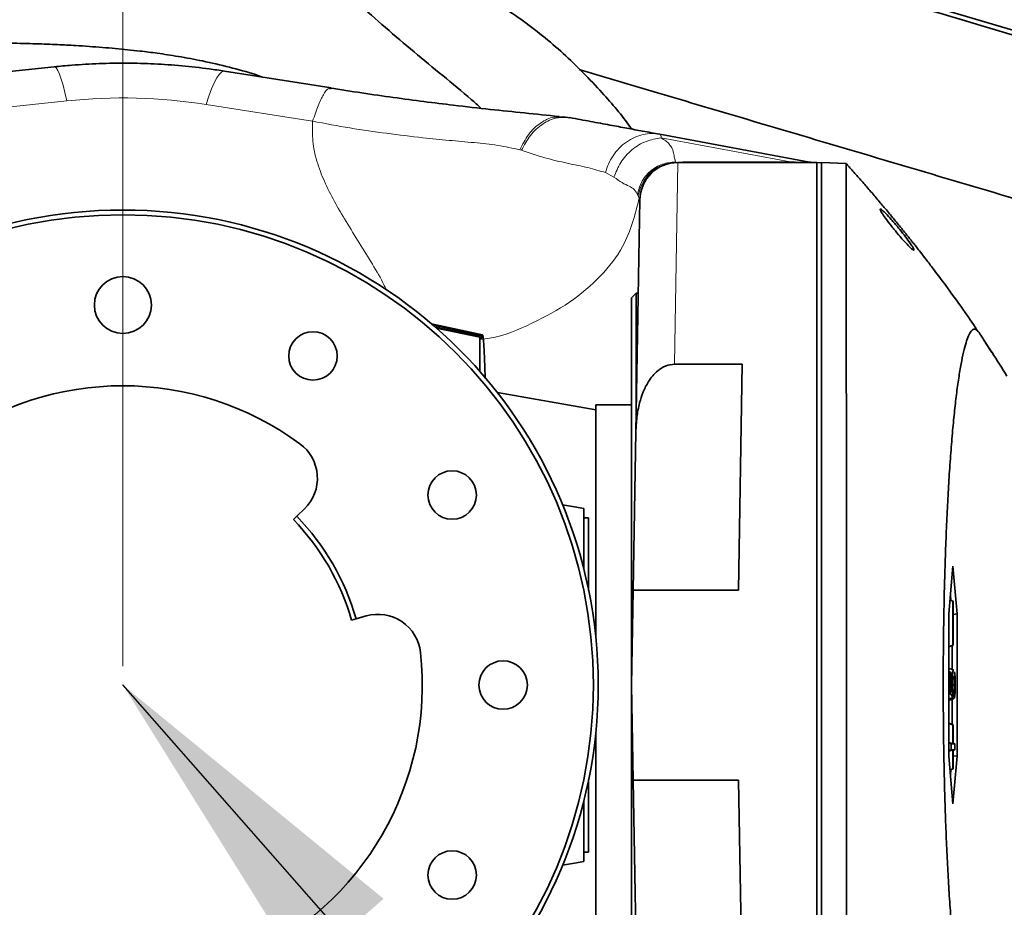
# Model space of a CAD drawing. Header units: millimetres. Extents: x 0 to 12429, y 0 to 8400.
# Tile 43 of 133: x 4608 to 4815, y 5208 to 5395. Entities that reach past the tile are written whole.
import ezdxf

# ---------------------------------------------------------------- set-up
doc = ezdxf.new("R2010")
doc.units = ezdxf.units.MM
doc.header["$LTSCALE"] = 20
doc.header["$PDSIZE"] = -1
doc.styles.add('SLDTEXTSTYLE0', font='TXT', dxfattribs={"width": 0.605})
doc.dimstyles.new('SLDDIMSTYLE1', dxfattribs={"dimtxt": 70, "dimasz": 70, "dimexe": 0, "dimexo": 0.0625, "dimgap": 17.5, "dimtad": 1, "dimdec": 0, "dimrnd": 1e-09, "dimzin": 12, "dimdsep": 46, "dimtxsty": 'SLDTEXTSTYLE0', "dimsah": 1, "dimcen": 0.09, "dimadec": 0, "dimazin": 3, "dimtfac": 1, "dimtofl": 0, "dimtmove": 0, "dimatfit": 3, "dimfxl": 1, "dimfrac": 2, "dimtolj": 1, "dimtzin": 12, "dimarcsym": 0})
doc.dimstyles.new('SLDDIMSTYLE3', dxfattribs={"dimtxt": 70, "dimasz": 70, "dimexe": 0, "dimexo": 0.0625, "dimgap": 17.5, "dimtad": 1, "dimdec": 1, "dimrnd": 1e-09, "dimzin": 12, "dimdsep": 46, "dimtxsty": 'SLDTEXTSTYLE0', "dimsah": 1, "dimcen": 0.09, "dimadec": 0, "dimazin": 3, "dimtfac": 1, "dimtofl": 0, "dimtmove": 0, "dimatfit": 3, "dimfxl": 1, "dimfrac": 2, "dimtolj": 1, "dimtzin": 12, "dimarcsym": 0})
doc.dimstyles.new('SLDDIMSTYLE5', dxfattribs={"dimtxt": 0.18, "dimasz": 70, "dimexe": 0, "dimexo": 0.0625, "dimgap": 0, "dimtad": 0, "dimtih": 1, "dimtoh": 1, "dimdec": 0, "dimrnd": 1e-09, "dimzin": 0, "dimdsep": 46, "dimtxsty": 'Standard', "dimsah": 1, "dimcen": 0.09, "dimadec": 0, "dimazin": 0, "dimtfac": 70, "dimtdec": 0, "dimtofl": 0, "dimtmove": 0, "dimatfit": 3, "dimfxl": 1, "dimfrac": 2, "dimtolj": 1, "dimtzin": 0, "dimarcsym": 0})

# ---------------------------------------------------------------- blocks, each defined once
blk = doc.blocks.new('_D_28')
at = {"color": 7, "linetype": 'Continuous', "lineweight": 0}
for p, q in [((4192.95, 5152.26), (4192.95, 5716.49)), ((4629.95, 5258.58), (4629.95, 5716.49)), ((4629.95, 5686.49), (4192.95, 5686.49))]:
    blk.add_line(p, q, dxfattribs=at)
at = {"color": 7, "linetype": 'Continuous', "lineweight": 18}
for centre, start, end in [((4438.67, 5740.2), 153.4349, 206.5651), ((4384.22, 5740.2), 333.4349, 26.5651)]:
    blk.add_arc(centre, 120.11, start, end, dxfattribs=at)
for points in [[(4192.95, 5686.49), (4262.95, 5676.49), (4262.95, 5696.49)], [(4629.95, 5686.49), (4559.95, 5696.49), (4559.95, 5676.49)]]:
    blk.add_solid(points, dxfattribs=at)
at = {"color": 7, "linetype": 'Continuous', "lineweight": 18, "insert": (4331.24, 5776.72), "char_height": 70, "attachment_point": 1, "style": 'SLDTEXTSTYLE0'}
blk.add_mtext('437', dxfattribs=at)
blk = doc.blocks.new('_D_29')
at = {"color": 7, "linetype": 'Continuous', "lineweight": 0}
for p, q in [((4629.95, 5258.58), (4629.95, 5716.49)), ((4978.84, 5311.25), (4978.84, 5716.49)), ((4629.95, 5686.49), (4978.84, 5686.49))]:
    blk.add_line(p, q, dxfattribs=at)
at = {"color": 7, "linetype": 'Continuous', "lineweight": 18}
for points in [[(4629.95, 5686.49), (4699.95, 5676.49), (4699.95, 5696.49)], [(4978.84, 5686.49), (4908.84, 5696.49), (4908.84, 5676.49)]]:
    blk.add_solid(points, dxfattribs=at)
at = {"color": 7, "linetype": 'Continuous', "lineweight": 18, "insert": (4724.19, 5776.72), "char_height": 70, "attachment_point": 1, "style": 'SLDTEXTSTYLE0'}
blk.add_mtext('349', dxfattribs=at)

msp = doc.modelspace()

# ---------------------------------------------------------------- linework, layer by layer
at = {"color": 7, "linetype": 'Continuous', "lineweight": 35}
for p, q in [((4943.131172, 5355.090358), (4682.650928, 5432.325937)), ((4615.510327, 5384.727183), (4597.310169, 5382.804069)), ((4673.763193, 5380.278758), (4651.331977, 5383.81327)), ((4673.745646, 5380.162079), (4673.467399, 5380.125107)), ((4722.655828, 5374.094825), (4721.731917, 5374.104167)), ((4724.002254, 5373.990106), (4722.670283, 5374.205696)), ((4742.903416, 5370.518704), (4774.404926, 5364.680244)), ((4775.947016, 5364.579774), (4746.728652, 5364.579774)), ((4774.379202, 5364.673489), (4774.947016, 5364.605156)), ((4775.947016, 5144.579774), (4775.947016, 5364.579774)), ((4776.947016, 5364.544853), (4775.947016, 5364.474926)), ((4776.947016, 5364.544853), (4776.947016, 5144.614694)), ((4782.140105, 5364.363506), (4776.947016, 5364.544853)), ((4782.135158, 5364.363679), (4782.140105, 5364.363506)), ((4737.876865, 5307.850789), (4738.72987, 5356.719393)), ((4737.947016, 5337.079774), (4736.947016, 5336.079774)), ((4738.387059, 5337.079774), (4737.947016, 5337.079774)), ((4737.947016, 5337.079774), (4737.947016, 5311.869735)), ((4736.947016, 5336.079774), (4736.947016, 5173.079774)), ((4705.631559, 5328.315714), (4694.904533, 5330.609511)), ((4705.432233, 5328.16291), (4695.528329, 5330.258788)), ((4695.678172, 5329.941668), (4705.135486, 5327.922609)), ((4695.937923, 5329.714321), (4705.03355, 5327.840063)), ((4705.432233, 5328.16291), (4705.614741, 5328.310702)), ((4705.03355, 5327.840063), (4705.135486, 5327.922609)), ((4705.03355, 5327.840063), (4705.03355, 5320.625307)), ((4705.135486, 5327.922609), (4705.135486, 5327.443909)), ((4705.135486, 5327.443909), (4705.432233, 5327.436138)), ((4705.432233, 5327.436138), (4705.432233, 5328.16291)), ((4812.75794, 5324.605166), (4811.465751, 5326.645576)), ((4760.27691, 5322.124345), (4746.041485, 5322.124345)), ((4760.27691, 5322.124345), (4759.447016, 5274.579774)), ((4729.447016, 5312.49161), (4708.752198, 5316.140665)), ((4736.947016, 5313.579774), (4729.447016, 5313.579774)), ((4729.447016, 5264.567266), (4729.447016, 5313.579774)), ((4737.296118, 5274.579774), (4737.876865, 5307.850789)), ((4668.147259, 5291.670763), (4666.536794, 5290.107062)), ((4722.471744, 5292.516231), (4724.947016, 5292.079774)), ((4726.947016, 5291.72712), (4724.947016, 5292.079774)), ((4726.947016, 5291.72712), (4726.947016, 5289.627335)), ((4665.819347, 5289.410448), (4666.536794, 5290.107062)), ((4726.947016, 5289.779774), (4727.947016, 5289.779774)), ((4726.947016, 5289.627335), (4726.947016, 5278.890265)), ((4727.947016, 5289.779774), (4727.947016, 5274.479522)), ((4804.58025, 5279.579774), (4803.708693, 5269.579774)), ((4805.451808, 5269.579774), (4804.58025, 5279.579774)), ((4736.947016, 5254.579774), (4737.296118, 5274.579774)), ((4737.296118, 5274.579774), (4759.447016, 5274.579774)), ((4804.533581, 5272.215619), (4803.956164, 5272.419192)), ((4804.644141, 5272.215619), (4803.9608, 5272.472385)), ((4804.160234, 5272.397447), (4804.057252, 5273.57904)), ((4804.533581, 5272.215619), (4804.533581, 5262.943928)), ((4804.644141, 5272.215619), (4804.533581, 5272.215619)), ((4804.644141, 5262.943928), (4804.644141, 5272.215619)), ((4679.009439, 5268.503806), (4678.047431, 5268.230786)), ((4679.009439, 5268.503806), (4681.168876, 5269.116659)), ((4803.708693, 5269.579774), (4803.708693, 5239.579774)), ((4804.644141, 5269.462186), (4805.451808, 5269.579774)), ((4805.451808, 5239.579774), (4805.451808, 5269.579774)), ((4804.533581, 5262.943928), (4803.708693, 5262.653107)), ((4804.644141, 5262.943928), (4803.708693, 5262.592433)), ((4804.418917, 5257.845271), (4804.418917, 5262.8593)), ((4804.533581, 5262.943928), (4804.644141, 5262.943928)), ((4804.224209, 5257.25458), (4803.708693, 5257.448285)), ((4804.111385, 5257.25458), (4803.708693, 5257.396553)), ((4804.111385, 5257.25458), (4804.224209, 5257.25458)), ((4804.111385, 5252.788087), (4804.111385, 5257.25458)), ((4804.224209, 5257.25458), (4804.224209, 5253.583337)), ((4804.507323, 5256.739621), (4804.224209, 5256.81379)), ((4804.755413, 5257.722032), (4804.773865, 5257.682447)), ((4737.296118, 5234.579774), (4736.947016, 5254.579774)), ((4804.437393, 5254.930663), (4804.224209, 5254.929611)), ((4804.994307, 5254.634787), (4804.537634, 5254.637379)), ((4804.111385, 5252.788087), (4803.708693, 5252.666366)), ((4804.583953, 5251.953916), (4803.708693, 5251.58335)), ((4803.839126, 5251.384968), (4803.835465, 5251.637023)), ((4804.583953, 5251.953916), (4804.111385, 5252.788087)), ((4804.224209, 5253.583337), (4804.508212, 5253.081738)), ((4804.418917, 5246.300247), (4804.418917, 5251.61551)), ((4804.60162, 5252.964251), (4804.583953, 5251.953916)), ((4804.849709, 5252.950741), (4804.596806, 5253.023243)), ((4804.866473, 5251.796621), (4804.849709, 5252.950741)), ((4804.644141, 5246.215619), (4803.708693, 5246.567114)), ((4804.533581, 5246.215619), (4803.708693, 5246.506441)), ((4804.533581, 5246.215619), (4804.533581, 5242.215619)), ((4804.644141, 5246.215619), (4804.533581, 5246.215619)), ((4804.644141, 5242.215619), (4804.644141, 5246.215619)), ((4729.447016, 5195.579774), (4729.447016, 5244.592281)), ((4804.533581, 5242.215619), (4803.708693, 5242.506441)), ((4804.184958, 5242.215619), (4803.708693, 5242.38353)), ((4804.533581, 5242.215619), (4804.184958, 5242.215619)), ((4804.184958, 5242.215619), (4804.184958, 5240.943928)), ((4804.992764, 5242.215619), (4804.644141, 5242.346614)), ((4804.992764, 5242.215619), (4804.644141, 5242.215619)), ((4804.992764, 5240.943928), (4804.992764, 5242.215619)), ((4804.184958, 5240.943928), (4803.708693, 5240.776017)), ((4804.533581, 5240.943928), (4803.708693, 5240.653107)), ((4803.708693, 5239.579774), (4804.58025, 5229.579774)), ((4804.184958, 5240.943928), (4804.533581, 5240.943928)), ((4804.533581, 5240.943928), (4804.533581, 5236.943928)), ((4804.58025, 5229.579774), (4805.451808, 5239.579774)), ((4804.644141, 5240.943928), (4804.992764, 5240.943928)), ((4804.644141, 5236.943928), (4804.644141, 5240.943928)), ((4804.992764, 5240.943928), (4804.644141, 5240.812933)), ((4804.644141, 5239.697361), (4805.451808, 5239.579774)), ((4804.533581, 5236.943928), (4803.956164, 5236.740355)), ((4804.644141, 5236.943928), (4803.9608, 5236.687163)), ((4804.057252, 5235.580508), (4804.160234, 5236.7621)), ((4804.533581, 5236.943928), (4804.644141, 5236.943928)), ((4727.947016, 5234.680025), (4727.947016, 5219.379774)), ((4759.447016, 5234.579774), (4737.296118, 5234.579774)), ((4737.876865, 5201.308758), (4737.296118, 5234.579774)), ((4759.447016, 5234.579774), (4760.27691, 5187.035202)), ((4726.947016, 5230.269282), (4726.947016, 5219.532212)), ((4726.947016, 5219.532212), (4726.947016, 5217.432428)), ((4726.947016, 5219.379774), (4727.947016, 5219.379774)), ((4724.947016, 5217.079774), (4722.471744, 5216.643316)), ((4726.947016, 5217.432428), (4724.947016, 5217.079774))]:
    msp.add_line(p, q, dxfattribs=at)
at = {"color": 8, "linetype": 'Continuous', "lineweight": 18}
for p, q in [((4629.947016, 5385.473011), (4629.947016, 5388.420529)), ((4618.13732, 5377.543258), (4599.937162, 5375.620144)), ((4669.871926, 5373.261123), (4647.44071, 5376.795635)), ((4770.364266, 5364.711782), (4743.209103, 5369.744694)), ((4713.789967, 5367.142043), (4713.485906, 5367.238448)), ((4746.728652, 5364.579774), (4746.041485, 5322.124345)), ((4746.241946, 5364.711782), (4746.363595, 5364.579774)), ((4747.77032, 5364.711782), (4770.364266, 5364.711782)), ((4733.261521, 5361.483837), (4731.486929, 5362.449505)), ((4738.425682, 5357.317868), (4738.20665, 5357.767675)), ((4705.614741, 5328.310702), (4694.917969, 5330.59803)), ((4695.528329, 5330.072101), (4695.528329, 5330.258788))]:
    msp.add_line(p, q, dxfattribs=at)
at = {"color": 8, "linetype": 'Continuous', "lineweight": 18, "flags": 128}
for points in [[(4615.510327, 5384.727183), (4615.630188, 5384.714264), (4615.933013, 5384.483281), (4616.260837, 5383.973118), (4616.609941, 5383.189561), (4616.976367, 5382.141494), (4617.355959, 5380.840805), (4617.744411, 5379.302244), (4618.13732, 5377.543258)], [(4651.331977, 5383.81327), (4651.154823, 5383.814883), (4650.707627, 5383.615962), (4650.222773, 5383.134644), (4649.705849, 5382.376478), (4649.162814, 5381.350204), (4648.599928, 5380.067652), (4648.023679, 5378.543607), (4647.44071, 5376.795635)]]:
    msp.add_lwpolyline(points, dxfattribs=at)
at = {"color": 7, "linetype": 'Continuous', "lineweight": 35, "flags": 128}
msp.add_lwpolyline([(4804.755413, 5257.722032), (4804.25493, 5257.90415), (4803.754447, 5258.086267)], dxfattribs=at)
at = {"color": 7, "linetype": 'Continuous', "lineweight": 18}
msp.add_circle((4629.947016, 5254.579774), 236.663141, dxfattribs=at)
at = {"color": 7, "linetype": 'Continuous', "lineweight": 35}
for centre, radius in [((4629.947016, 5254.579774), 100), ((4629.947016, 5254.579774), 99), ((4629.947016, 5334.579774), 6), ((4669.947016, 5323.861806), 5.1), ((4699.229049, 5294.579774), 5.1), ((4709.947016, 5254.579774), 5.1), ((4699.229049, 5214.579774), 5.1)]:
    msp.add_circle(centre, radius, dxfattribs=at)
at = {"color": 8, "linetype": 'Continuous', "lineweight": 18}
for centre, radius, start, end in [((4746.375932, 5356.596911), 7.982873, 90.08854995, 174.8183872), ((4770.533094, 5364.737036), 0.170706, 188.50744855, 247.10885105)]:
    msp.add_arc(centre, radius, start, end, dxfattribs=at)
at = {"color": 7, "linetype": 'Continuous', "lineweight": 35}
for centre, radius, start, end in [((4746.728652, 5356.579774), 8, 90, 179), ((4775.498339, 5370.579774), 6, 259.5, 270), ((4629.947016, 5254.579774), 63, 53.75, 126.25), ((4661.877737, 5298.127782), 9, 314.15593177, 53.75), ((4629.947016, 5254.579774), 50, 15.84406823, 44.15593177), ((4629.947016, 5254.579774), 51, 15.84406823, 44.15593177), ((4683.626059, 5260.458585), 9, 6.25, 105.84406823), ((4629.947016, 5254.579774), 63, 293.75, 6.25)]:
    msp.add_arc(centre, radius, start, end, dxfattribs=at)
at = {"color": 8, "linetype": 'Continuous', "lineweight": 18}
for centre, major_axis, ratio, start_param, end_param in [((4629.947016, 5265.357833), (0, 112.807634), 0.9981278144, 6.1271870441, 6.3882637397), ((4632.825828, 5370.579774), (141.625322, -5.914816), 0.0036628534, 6.042519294, 6.3088888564)]:
    msp.add_ellipse(centre, major_axis=major_axis, ratio=ratio, start_param=start_param, end_param=end_param, dxfattribs=at)
at = {"color": 7, "linetype": 'Continuous', "lineweight": 35}
for centre, major_axis, ratio, start_param, end_param in [((4695.947016, 5330.027228), (7.999947, -1.70096), 0.0170734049, 1.6267863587, 1.6625523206), ((4705.617213, 5272.075406), (0.010837, 56.240684), 0.0170912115, 5.710315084, 6.2970300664)]:
    msp.add_ellipse(centre, major_axis=major_axis, ratio=ratio, start_param=start_param, end_param=end_param, dxfattribs=at)
for points, knots in [([(4682.364298, 5431.359262), (4707.35078, 5423.95414), (4757.323511, 5409.143965), (4825.735169, 5388.906035), (4875.295041, 5374.263458), (4906.031283, 5365.175579), (4924.479466, 5359.717279), (4936.756995, 5356.100061), (4942.894405, 5354.291851)], [0, 0, 0, 0, 0.2876477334, 0.5752927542, 0.787631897, 0.8584324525, 0.9292318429, 1, 1, 1, 1]), ([(4651.636219, 5415.401126), (4653.975616, 5414.733313), (4657.637749, 5413.687908), (4662.266901, 5411.503539), (4665.838485, 5409.396146), (4669.316512, 5406.900219), (4672.70105, 5404.128576), (4676.028752, 5401.201218), (4680.151756, 5397.476579), (4685.188867, 5392.953952), (4691.190673, 5387.845497), (4697.242931, 5382.845984), (4702.03201, 5378.975963), (4704.646477, 5376.607853), (4705.34315, 5375.976826)], [0, 0, 0, 0, 0.1138376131, 0.1782033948, 0.2430769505, 0.3094170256, 0.3763028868, 0.4406609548, 0.5054171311, 0.6185699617, 0.732725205, 0.8457309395, 0.9588921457, 1, 1, 1, 1]), ([(4737.000351, 5371.612772), (4736.915657, 5371.73382), (4735.029676, 5374.429321), (4730.344447, 5379.880395), (4722.778326, 5387.666437), (4713.850393, 5394.840336), (4704.443164, 5400.834477), (4695.590751, 5405.309919), (4687.572289, 5408.629536), (4680.660103, 5411.035615), (4675.371557, 5412.593102), (4671.711677, 5413.556892), (4669.31099, 5414.155607), (4667.678988, 5414.527761), (4666.789973, 5414.730487)], [0, 0, 0, 0, 0.0051927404, 0.1156326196, 0.252371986, 0.387752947, 0.5198471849, 0.6478313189, 0.7409763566, 0.8305301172, 0.9107169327, 0.939498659, 0.9670425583, 1, 1, 1, 1]), ([(4546.100371, 5385.392634), (4547.182175, 5385.679659), (4549.558641, 5386.310183), (4553.216196, 5387.059871), (4557.222225, 5387.722747), (4561.244211, 5388.19809), (4565.36082, 5388.521209), (4569.720419, 5388.769099), (4574.322447, 5388.991477), (4579.220237, 5389.169697), (4583.974163, 5389.326823), (4588.422889, 5389.47195), (4593.738975, 5389.632092), (4599.674452, 5389.734496), (4606.013301, 5389.71221), (4611.409143, 5389.590241), (4615.966922, 5389.411777), (4619.702382, 5389.216942), (4622.856849, 5389.016872), (4625.641066, 5388.810968), (4628.316224, 5388.583508), (4630.952127, 5388.328521), (4633.886103, 5388.006879), (4637.445576, 5387.555843), (4641.828034, 5386.889019), (4646.906683, 5385.94977), (4652.32938, 5384.681699), (4656.532393, 5383.541949), (4658.811898, 5382.731469), (4659.30093, 5382.557593)], [0, 0, 0, 0, 0.03095081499, 0.06799155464, 0.10076058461, 0.13938226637, 0.17544574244, 0.2110645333, 0.25936420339, 0.30510543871, 0.34676946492, 0.38500966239, 0.42044450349, 0.4839001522, 0.53843873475, 0.58495055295, 0.62418827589, 0.65695764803, 0.68200544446, 0.70606117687, 0.72916893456, 0.75137082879, 0.77442222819, 0.80529736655, 0.84374798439, 0.88844858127, 0.93796595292, 0.98669157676, 1, 1, 1, 1]), ([(4651.331977, 5383.81327), (4650.263991, 5383.973813), (4647.286086, 5384.421463), (4642.361589, 5384.964805), (4636.566528, 5385.369542), (4630.764052, 5385.526637), (4624.963713, 5385.435967), (4619.87491, 5385.153146), (4616.733119, 5384.846522), (4615.510327, 5384.727183)], [0, 0, 0, 0, 0.0906369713, 0.2527263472, 0.4141616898, 0.5752202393, 0.7361899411, 0.8973244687, 1, 1, 1, 1]), ([(4725.93584, 5384.137622), (4730.955124, 5382.649311), (4751.404323, 5376.585746), (4787.269701, 5365.957655), (4833.520899, 5352.213882), (4868.332649, 5341.975831), (4889.6612, 5335.549697), (4897.609225, 5333.307599), (4903.695063, 5331.500308), (4909.699651, 5328.794884), (4915.266836, 5324.994489), (4920.167542, 5320.279288), (4924.172943, 5314.855786), (4927.226075, 5308.781367), (4929.225203, 5302.415691), (4929.955686, 5295.860615), (4929.941773, 5287.234788), (4929.946914, 5280.516398), (4929.94678, 5275.945341), (4929.946773, 5275.710639)], [0, 0, 0, 0, 0.0622381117, 0.2535659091, 0.4448569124, 0.6361538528, 0.6852908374, 0.7098705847, 0.7344336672, 0.7607660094, 0.7878598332, 0.8141923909, 0.841288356, 0.8676080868, 0.8946920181, 0.9201288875, 0.9456629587, 0.9972100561, 1, 1, 1, 1]), ([(4721.740336, 5374.247865), (4719.303334, 5374.503184), (4714.51571, 5375.004771), (4707.320913, 5375.738822), (4700.261459, 5376.53751), (4693.395223, 5377.389501), (4686.965006, 5378.251048), (4680.327844, 5379.198135), (4675.754738, 5379.908682), (4673.489718, 5380.26061)], [0, 0, 0, 0, 0.17633805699, 0.34642590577, 0.51665371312, 0.64237906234, 0.76466616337, 0.88344122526, 1, 1, 1, 1]), ([(4724.010191, 5374.020356), (4725.47037, 5373.749728), (4728.468055, 5373.19414), (4732.414275, 5372.462751), (4736.050216, 5371.788869), (4739.515478, 5371.146621), (4741.722014, 5370.737664), (4742.903416, 5370.518704)], [0, 0, 0, 0, 0.1897110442, 0.3894689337, 0.5799951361, 0.7751252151, 1, 1, 1, 1]), ([(4809.925042, 5328.921196), (4809.003442, 5330.293017), (4806.905042, 5333.416532), (4803.733525, 5337.813127), (4800.975976, 5341.517983), (4799.06183, 5344.021466), (4797.884109, 5345.540298), (4797.113242, 5346.524423), (4796.633581, 5347.133298), (4796.204056, 5347.67679), (4795.698413, 5348.313537), (4795.14697, 5349.004185), (4794.462905, 5349.856441), (4793.701316, 5350.798433), (4792.867726, 5351.821755), (4792.026556, 5352.846481), (4791.179462, 5353.8707), (4790.327878, 5354.892713), (4789.472357, 5355.911954), (4788.612124, 5356.929421), (4787.747272, 5357.94507), (4786.877683, 5358.959106), (4786.023429, 5359.948334), (4785.191419, 5360.905464), (4784.361558, 5361.849521), (4783.530932, 5362.788661), (4782.779763, 5363.635396), (4782.330039, 5364.145637), (4782.136678, 5364.365017)], [0, 0, 0, 0, 0.0260397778, 0.0592902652, 0.0855350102, 0.0989926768, 0.1091377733, 0.115918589, 0.1188380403, 0.1213249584, 0.1272453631, 0.1350957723, 0.1452382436, 0.1650739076, 0.1906464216, 0.2220125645, 0.2591564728, 0.3018333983, 0.3501590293, 0.4041186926, 0.4637791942, 0.52936561, 0.6013838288, 0.6757026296, 0.7555713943, 0.840859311, 0.9315768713, 1, 1, 1, 1]), ([(4782.140105, 5144.796041), (4782.140474, 5144.869489), (4782.141212, 5145.016384), (4782.144182, 5146.205004), (4782.14538, 5148.127497), (4782.147661, 5150.832348), (4782.149059, 5154.245076), (4782.15091, 5158.354936), (4782.15276, 5163.195299), (4782.153968, 5168.694337), (4782.156482, 5174.751549), (4782.157168, 5181.362596), (4782.159603, 5188.563512), (4782.16085, 5196.240238), (4782.16186, 5204.258352), (4782.164045, 5212.62568), (4782.163558, 5221.375322), (4782.165131, 5230.36415), (4782.165041, 5239.438819), (4782.164563, 5248.618354), (4782.16478, 5257.929589), (4782.164432, 5267.216788), (4782.164849, 5276.325134), (4782.163297, 5285.282742), (4782.163471, 5294.106589), (4782.162183, 5302.645642), (4782.161074, 5310.760973), (4782.160771, 5318.48657), (4782.157977, 5325.828071), (4782.157441, 5332.655885), (4782.155143, 5338.862792), (4782.153001, 5344.484905), (4782.151589, 5349.515738), (4782.149121, 5353.862811), (4782.147828, 5357.460895), (4782.145663, 5360.349635), (4782.144093, 5362.490137), (4782.142147, 5364.038962), (4782.140831, 5364.248122), (4782.140105, 5364.363506)], [0, 0, 0, 0, 0.02646173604, 0.05292348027, 0.08015395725, 0.10738443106, 0.13384650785, 0.1603085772, 0.18753937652, 0.21477016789, 0.24123295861, 0.26769574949, 0.29492732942, 0.32215892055, 0.34862235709, 0.37508580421, 0.40231812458, 0.42955044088, 0.4560125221, 0.48247459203, 0.5097053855, 0.53693617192, 0.5633991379, 0.58986210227, 0.61709386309, 0.64432563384, 0.67078919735, 0.6972527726, 0.72448523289, 0.75171769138, 0.77817980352, 0.8046419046, 0.83187273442, 0.85910355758, 0.88556656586, 0.91202957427, 0.93926139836, 0.96649322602, 1, 1, 1, 1]), ([(4792.138822, 5350.579774), (4792.586056, 5350.036901), (4793.550319, 5348.866436), (4794.832494, 5347.449116), (4795.755674, 5346.531758), (4796.271535, 5346.117056), (4796.453215, 5346.109303), (4796.325168, 5346.460011), (4795.961929, 5347.066037), (4795.305476, 5348.017827), (4794.317467, 5349.330331), (4793.010472, 5350.960915), (4791.666422, 5352.54134), (4790.515271, 5353.795835), (4789.755883, 5354.530048), (4789.337465, 5354.832295), (4789.231917, 5354.751286), (4789.411218, 5354.337636), (4789.852444, 5353.617393), (4790.652085, 5352.47946), (4791.495871, 5351.379341), (4792.033242, 5350.711071), (4792.138822, 5350.579774)], [0, 0, 0, 0, 0.0673768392, 0.1452684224, 0.1977395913, 0.2402171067, 0.2829410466, 0.3200533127, 0.3565191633, 0.3975452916, 0.4591537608, 0.5217891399, 0.596625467, 0.660348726, 0.7098797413, 0.7506078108, 0.7915215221, 0.8281983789, 0.8654374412, 0.9174308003, 0.9837773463, 1, 1, 1, 1]), ([(4815.947016, 5319.579774), (4814.903997, 5321.276372), (4813.339436, 5323.821324), (4811.51086, 5326.536345), (4810.467974, 5328.243582), (4809.763736, 5329.267938), (4809.133782, 5329.570223), (4808.579494, 5329.287363), (4808.022651, 5328.474115), (4807.475002, 5327.125146), (4806.94288, 5325.270442), (4806.427087, 5322.924818), (4805.924313, 5320.05785), (4805.445024, 5316.711066), (4804.994566, 5312.932664), (4804.573631, 5308.734429), (4804.180652, 5304.082351), (4803.826921, 5299.090522), (4803.515621, 5293.835041), (4803.245656, 5288.342116), (4803.014691, 5282.534728), (4802.829192, 5276.549992), (4802.689931, 5270.468752), (4802.595927, 5264.308915), (4802.546906, 5258.00475), (4802.545144, 5251.695012), (4802.589441, 5245.457422), (4802.678306, 5239.30432), (4802.81376, 5233.186558), (4802.993837, 5227.235563), (4803.215342, 5221.519568), (4803.476966, 5216.047268), (4803.781222, 5210.783263), (4804.12294, 5205.843509), (4804.49709, 5201.280135), (4804.901904, 5197.09297), (4805.340911, 5193.264003), (4805.807094, 5189.866922), (4806.294646, 5186.936176), (4806.802241, 5184.471996), (4807.332046, 5182.476267), (4807.875707, 5180.996011), (4808.426773, 5180.041218), (4808.983884, 5179.618591), (4809.549237, 5179.703177), (4811.875592, 5182.866435), (4814.0055, 5186.378423), (4815.947016, 5189.579774)], [0, 0, 0, 0, 0.0920571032, 0.138088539, 0.1611128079, 0.1841258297, 0.2000812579, 0.2161460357, 0.2325531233, 0.249078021, 0.2650333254, 0.2810975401, 0.2975069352, 0.3140365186, 0.3300670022, 0.3462113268, 0.3627167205, 0.379347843, 0.3951470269, 0.4110572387, 0.4273196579, 0.4437043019, 0.4593738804, 0.475153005, 0.491276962, 0.5075199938, 0.5231495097, 0.5388872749, 0.5549671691, 0.5711652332, 0.5868063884, 0.6025562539, 0.6186471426, 0.63485543, 0.6505297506, 0.6663111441, 0.68242876, 0.6986615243, 0.7145133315, 0.7304730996, 0.7467709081, 0.7631847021, 0.7792439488, 0.7954134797, 0.8119301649, 0.8285650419, 1, 1, 1, 1]), ([(4746.041485, 5322.124345), (4745.389271, 5322.044334), (4744.089431, 5321.884874), (4742.129043, 5320.593245), (4740.551935, 5318.677667), (4739.37539, 5316.314924), (4738.558162, 5313.774741), (4738.016512, 5310.938584), (4737.923429, 5308.880379), (4737.876865, 5307.850789)], [0, 0, 0, 0, 0.10856082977, 0.21635822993, 0.38229815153, 0.51881253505, 0.65562526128, 0.82773121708, 1, 1, 1, 1]), ([(4804.781852, 5257.713197), (4804.61427, 5257.774182), (4804.279105, 5257.896151), (4803.94394, 5258.018114), (4803.776358, 5258.079096)], [0, 0, 0, 0, 0.4999996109, 1, 1, 1, 1]), ([(4804.437393, 5254.930663), (4804.440127, 5255.249412), (4804.44543, 5255.867477), (4804.480703, 5256.444804), (4804.503294, 5256.695008), (4804.507323, 5256.739621)], [0, 0, 0, 0, 0.4666791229, 0.9049059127, 1, 1, 1, 1]), ([(4804.507323, 5256.739621), (4804.537596, 5256.993638), (4804.597838, 5257.499103), (4804.68797, 5257.700994), (4804.740021, 5257.71723), (4804.755413, 5257.722032)], [0, 0, 0, 0, 0.4157092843, 0.8272154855, 1, 1, 1, 1]), ([(4804.740412, 5256.406987), (4804.722364, 5256.398413), (4804.679669, 5256.378132), (4804.620329, 5256.159416), (4804.571844, 5255.724582), (4804.541654, 5255.186868), (4804.538272, 5254.773473), (4804.536602, 5254.569345)], [0, 0, 0, 0, 0.1870548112, 0.4425096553, 0.6293931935, 0.8170006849, 1, 1, 1, 1]), ([(4804.994307, 5254.634787), (4804.992336, 5254.833791), (4804.988553, 5255.215777), (4804.956893, 5255.726509), (4804.90705, 5256.157175), (4804.836906, 5256.39497), (4804.785283, 5256.414652), (4804.759471, 5256.424493)], [0, 0, 0, 0, 0.1643916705, 0.315549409, 0.5063787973, 0.753181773, 1, 1, 1, 1]), ([(4804.911631, 5257.386887), (4804.946662, 5257.198408), (4805.003609, 5256.892005), (4805.063646, 5256.152249), (4805.090167, 5255.41143), (4805.092454, 5254.904594), (4805.093494, 5254.674139)], [0, 0, 0, 0, 0.36030870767, 0.58574236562, 0.81163914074, 1, 1, 1, 1]), ([(4804.508212, 5253.081738), (4804.497739, 5253.277518), (4804.482029, 5253.571191), (4804.460701, 5253.960129), (4804.443896, 5254.338392), (4804.438534, 5254.677758), (4804.43753, 5254.90031), (4804.437393, 5254.930663)], [0, 0, 0, 0, 0.33646810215, 0.50470710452, 0.67336400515, 0.95545119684, 1, 1, 1, 1]), ([(4804.536602, 5254.569345), (4804.538882, 5254.328689), (4804.543518, 5253.839444), (4804.572187, 5253.307659), (4804.594459, 5253.047806), (4804.60162, 5252.964251)], [0, 0, 0, 0, 0.3964280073, 0.8059232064, 1, 1, 1, 1]), ([(4804.849709, 5252.950741), (4804.874586, 5253.035279), (4804.918574, 5253.184762), (4804.963342, 5253.659671), (4804.989677, 5254.139341), (4804.992769, 5254.470211), (4804.994307, 5254.634787)], [0, 0, 0, 0, 0.3462310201, 0.6122166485, 0.8071144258, 1, 1, 1, 1]), ([(4805.093494, 5254.674139), (4805.091178, 5254.333764), (4805.086844, 5253.696774), (4805.045931, 5252.868875), (4804.987171, 5252.259005), (4804.923625, 5251.938162), (4804.881915, 5251.834865), (4804.866473, 5251.796621)], [0, 0, 0, 0, 0.2385852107, 0.4464978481, 0.6540792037, 0.8719290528, 1, 1, 1, 1]), ([(4804.866473, 5251.796621), (4804.69554, 5251.72711), (4804.353663, 5251.588085), (4804.010642, 5251.452675), (4803.839126, 5251.384968)], [0, 0, 0, 0, 0.4999835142, 1, 1, 1, 1])]:
    msp.add_open_spline(points, degree=3, knots=knots, dxfattribs=at)
at = {"color": 8, "linetype": 'Continuous', "lineweight": 18}
for points, knots in [([(4673.467399, 5380.125107), (4673.360376, 5380.128488), (4672.975961, 5380.140635), (4672.147871, 5378.966529), (4671.041766, 5376.742797), (4670.261872, 5374.421681), (4669.871926, 5373.261123)], [0, 0, 0, 0, 0.1139520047, 0.4093013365, 0.7046506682, 1, 1, 1, 1]), ([(4721.731917, 5374.104167), (4721.370565, 5374.126819), (4720.034218, 5374.21059), (4717.739489, 5373.007106), (4715.198069, 5370.664773), (4714.047045, 5368.361381), (4713.485906, 5367.238448)], [0, 0, 0, 0, 0.1115690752, 0.4126028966, 0.713636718, 1, 1, 1, 1]), ([(4724.010191, 5374.020356), (4723.072076, 5374.079323), (4721.149863, 5374.200148), (4718.238664, 5372.835703), (4715.618928, 5370.477774), (4714.38982, 5368.236078), (4713.789967, 5367.142043)], [0, 0, 0, 0, 0.2440195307, 0.5, 0.7559804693, 1, 1, 1, 1]), ([(4685.441846, 5337.632927), (4685.281566, 5337.992541), (4684.438026, 5339.885157), (4682.441291, 5343.218854), (4679.701209, 5347.68468), (4676.942569, 5352.05671), (4674.419335, 5356.351119), (4672.284539, 5360.563859), (4670.683161, 5364.785812), (4669.765627, 5369.03136), (4669.83663, 5371.856675), (4669.871926, 5373.261123)], [0, 0, 0, 0, 0.03006280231, 0.15821765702, 0.28821348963, 0.41843701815, 0.5399363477, 0.65900401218, 0.77499948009, 0.88815352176, 1, 1, 1, 1]), ([(4713.485906, 5367.238448), (4711.95961, 5367.581907), (4708.9425, 5368.260838), (4703.896156, 5368.771531), (4698.608852, 5369.227343), (4692.492519, 5369.817661), (4685.570277, 5370.688106), (4677.800884, 5371.785127), (4672.503071, 5372.771329), (4669.871926, 5373.261123)], [0, 0, 0, 0, 0.1301345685, 0.2572438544, 0.383181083, 0.5103868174, 0.6780095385, 0.8400843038, 1, 1, 1, 1]), ([(4742.903416, 5370.518704), (4742.339196, 5370.590503), (4741.180828, 5370.737908), (4739.379103, 5370.513653), (4737.570373, 5369.927512), (4735.849828, 5368.947363), (4734.315224, 5367.626765), (4733.052074, 5366.041695), (4732.077229, 5364.303464), (4731.680277, 5363.056753), (4731.486929, 5362.449505)], [0, 0, 0, 0, 0.1174620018, 0.2411550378, 0.3693811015, 0.5, 0.6306188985, 0.7588449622, 0.8825379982, 1, 1, 1, 1]), ([(4733.261521, 5361.483837), (4733.680217, 5362.54719), (4734.539861, 5364.73041), (4736.967418, 5367.370015), (4739.958052, 5369.229885), (4742.144284, 5369.576078), (4743.209103, 5369.744694)], [0, 0, 0, 0, 0.2435284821, 0.5, 0.7564715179, 1, 1, 1, 1]), ([(4742.903416, 5370.518704), (4743.008153, 5370.472048), (4743.214552, 5370.380108), (4743.210901, 5369.954383), (4743.209103, 5369.744694)], [0, 0, 0, 0, 0.5074534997, 1, 1, 1, 1]), ([(4743.209103, 5369.744694), (4743.545823, 5369.539238), (4744.247419, 5369.111148), (4744.958194, 5368.424357), (4745.451618, 5367.721651), (4745.693049, 5367.107282), (4745.816583, 5366.563128), (4745.907233, 5366.060768), (4745.993245, 5365.548732), (4746.097672, 5365.098012), (4746.1978, 5364.829964), (4746.241946, 5364.711782)], [0, 0, 0, 0, 0.1258202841, 0.2621610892, 0.4100075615, 0.5430781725, 0.6261209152, 0.7327311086, 0.8411194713, 0.929949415, 1, 1, 1, 1]), ([(4731.486929, 5362.449505), (4730.292383, 5362.809157), (4727.909104, 5363.526713), (4723.49908, 5364.393765), (4718.743164, 5365.493837), (4715.445861, 5366.591035), (4713.789967, 5367.142043)], [0, 0, 0, 0, 0.2503141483, 0.4994103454, 0.7486055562, 1, 1, 1, 1]), ([(4738.20665, 5357.767675), (4738.424652, 5358.668851), (4738.875942, 5360.534395), (4740.794592, 5362.842888), (4743.368379, 5364.416761), (4745.305968, 5364.615688), (4746.241946, 5364.711782)], [0, 0, 0, 0, 0.2415317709, 0.5, 0.7584682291, 1, 1, 1, 1]), ([(4738.20665, 5357.767675), (4738.015393, 5358.174467), (4737.635357, 5358.982778), (4736.520563, 5359.58012), (4735.032921, 5360.245125), (4733.850679, 5361.071849), (4733.261521, 5361.483837)], [0, 0, 0, 0, 0.2550040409, 0.5067025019, 0.754170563, 1, 1, 1, 1]), ([(4738.59808, 5357.140604), (4738.598079, 5357.140605), (4738.553894, 5357.201024), (4738.489788, 5357.259447), (4738.425682, 5357.317868)], [0, 0, 0, 0, 0.00002177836, 1, 1, 1, 1]), ([(4738.598067, 5357.1405), (4737.741636, 5353.652754), (4736.311245, 5347.827611), (4730.631958, 5340.53726), (4724.194471, 5334.964539), (4716.148904, 5330.707801), (4709.748699, 5327.840866), (4705.822145, 5327.412155), (4705.192956, 5327.343459)], [0, 0, 0, 0, 0.2606520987, 0.4353343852, 0.6136600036, 0.791985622, 0.9666679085, 1, 1, 1, 1]), ([(4738.72987, 5356.719393), (4738.72987, 5356.719394), (4738.732272, 5356.856994), (4738.685852, 5356.997608), (4738.598081, 5357.140602), (4738.59808, 5357.140603)], [0, 0, 0, 0, 0.0000107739, 0.9999892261, 1, 1, 1, 1])]:
    msp.add_open_spline(points, degree=3, knots=knots, dxfattribs=at)
at = {"color": 7, "linetype": 'Continuous', "lineweight": 0}
msp.add_point((4629.947016, 5254.579774), dxfattribs=at)

# ---------------------------------------------------------------- dimensions: what is measured, and where the dimension line sits
at = {"color": 7, "linetype": 'Continuous', "lineweight": 18}
dim = msp.add_linear_dim(base=(4192.947016, 5686.486817), p1=(4629.947016, 5254.579774), p2=(4192.947016, 5148.261947), text='(<>)', dimstyle='SLDDIMSTYLE3', dxfattribs=at)
dim.commit()
dim.dimension.update_dxf_attribs({"geometry": '_D_28', "text_midpoint": (4411.447016, 5686.486817), "dimtype": 160})
dim = msp.add_linear_dim(base=(4978.842273, 5686.486817), p1=(4629.947016, 5254.579774), p2=(4978.842273, 5307.253695), angle=0, dimstyle='SLDDIMSTYLE1', dxfattribs=at)
dim.commit()
dim.dimension.update_dxf_attribs({"geometry": '_D_29', "text_midpoint": (4804.394645, 5686.486817), "dimtype": 160})

# ---------------------------------------------------------------- leaders
at = {"color": 7, "linetype": 'Continuous', "lineweight": 0}
msp.add_leader([(4629.947016, 5254.579774), (4956.666667, 4882.777778)], dimstyle='SLDDIMSTYLE5', dxfattribs=at)

doc.saveas('drawing.dxf')
